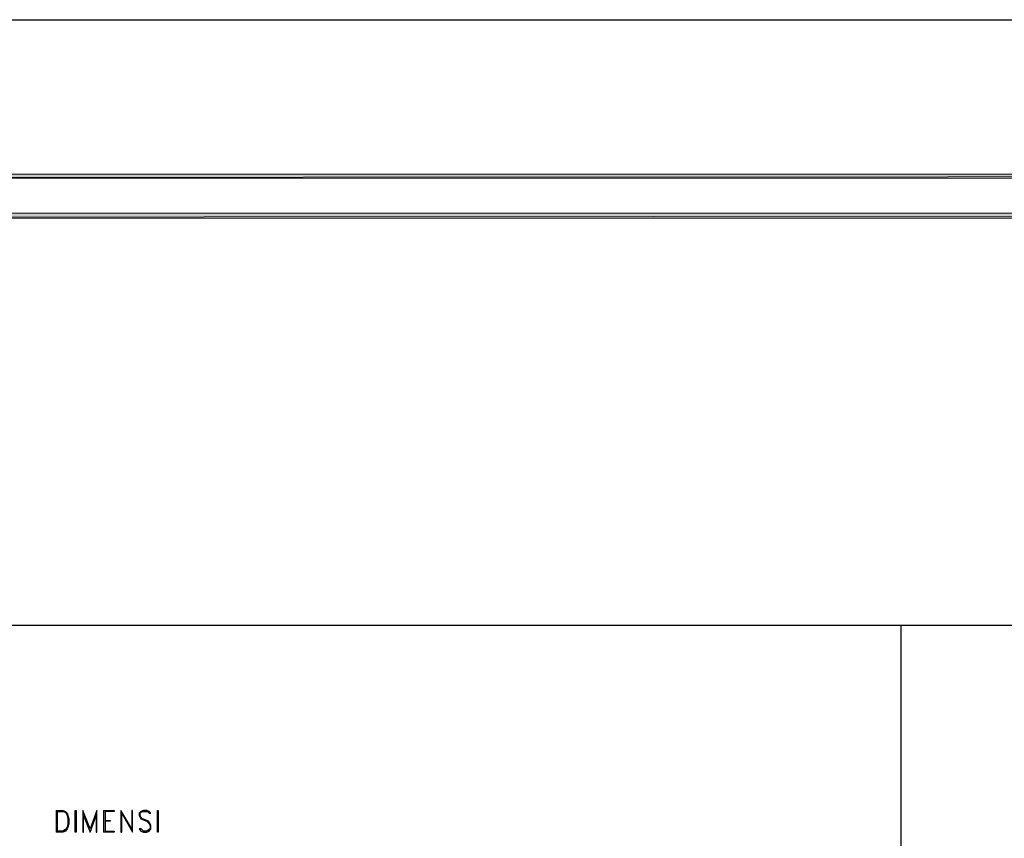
# Model space of a CAD drawing. Header units: millimetres. Extents: x 0 to 420, y 0 to 297.
# Tile 8 of 49: x 102 to 152, y 255 to 297. Entities that reach past the tile are written whole.
import ezdxf

# ---------------------------------------------------------------- set-up
doc = ezdxf.new("R2010")
doc.units = ezdxf.units.MM
doc.layers.add('FILL_000000', color=7, linetype='Continuous')
doc.layers.add('LINE_000000', color=7, linetype='Continuous')

msp = doc.modelspace()

# ---------------------------------------------------------------- hatches: boundary and pattern name
at = {"layer": 'FILL_000000'}
h = msp.add_hatch(color=7, dxfattribs=at)
h.dxf.hatch_style = 1
h.paths.add_polyline_path([(412.284, 289.052), (17.653, 288.84), (17.399, 289.052), (412.284, 289.052)])
h = msp.add_hatch(color=7, dxfattribs=at)
h.dxf.hatch_style = 1
h.paths.add_polyline_path([(412.073, 288.84), (412.284, 289.052), (17.653, 288.84), (412.073, 288.84)])
h = msp.add_hatch(color=7, dxfattribs=at)
h.dxf.hatch_style = 1
h.paths.add_polyline_path([(363.178, 287.062), (19.643, 286.808), (19.431, 287.062), (363.178, 287.062)])
h = msp.add_hatch(color=7, dxfattribs=at)
h.dxf.hatch_style = 1
h.paths.add_polyline_path([(363.178, 286.808), (363.178, 287.062), (19.643, 286.808), (363.178, 286.808)])

# ---------------------------------------------------------------- linework, layer by layer
at = {"layer": 'LINE_000000', "lineweight": 25}
for p, q in [((146.812, 266.023), (146.812, 151.045)), ((103.717, 256.582), (103.717, 255.482)), ((103.759, 256.54), (103.759, 255.524)), ((106.13, 256.582), (106.13, 255.482)), ((106.214, 256.54), (106.214, 255.524))]:
    msp.add_line(p, q, dxfattribs=at)
for points in [[(0.212, 0), (0.212, 296.926), (420.158, 296.926), (420.158, 0), (0.212, 0)], [(52.409, 266.023), (52.409, 36.026), (335.576, 36.026), (335.576, 266.023), (52.409, 266.023)], [(52.409, 266.023), (52.409, 36.026), (335.576, 36.026), (335.576, 266.023), (52.409, 266.023)], [(104.733, 255.482), (104.69, 255.482), (104.69, 256.582), (104.733, 256.582), (104.733, 255.482)], [(105.791, 256.582), (105.452, 255.651), (105.071, 256.582), (105.071, 255.482), (105.114, 255.482), (105.114, 256.328), (105.452, 255.482), (105.749, 256.328), (105.749, 255.482), (105.791, 255.482), (105.791, 256.582)], [(107.611, 255.482), (107.611, 256.582), (107.569, 256.582), (107.569, 255.651), (107.019, 256.582), (107.019, 255.482), (107.061, 255.482), (107.061, 256.455), (107.611, 255.482)], [(107.95, 255.651), (108.035, 255.524), (108.162, 255.482), (108.331, 255.482), (108.458, 255.524), (108.543, 255.651), (108.543, 255.82), (108.5, 255.905), (108.416, 256.032), (108.331, 256.074), (108.119, 256.159), (108.035, 256.244), (107.992, 256.328), (107.992, 256.455), (108.035, 256.498), (108.162, 256.54), (108.331, 256.54), (108.416, 256.498), (108.458, 256.455), (108.543, 256.455), (108.458, 256.54), (108.331, 256.582), (108.162, 256.582), (108.035, 256.54), (107.95, 256.455), (107.95, 256.328), (107.992, 256.244), (108.035, 256.159), (108.119, 256.117), (108.331, 256.032), (108.416, 255.947), (108.458, 255.905), (108.5, 255.82), (108.5, 255.651), (108.458, 255.609), (108.331, 255.524), (108.162, 255.524), (108.077, 255.609), (108.035, 255.651), (107.95, 255.651)], [(108.924, 255.482), (108.881, 255.482), (108.881, 256.582), (108.924, 256.582), (108.924, 255.482)]]:
    msp.add_lwpolyline(points, close=True, dxfattribs=at)
at = {"layer": 'LINE_000000', "lineweight": 0}
for points in [[(412.284, 289.052), (17.653, 288.84), (17.399, 289.052), (412.284, 289.052)], [(412.073, 288.84), (412.284, 289.052), (17.653, 288.84), (412.073, 288.84)], [(363.178, 287.062), (19.643, 286.808), (19.431, 287.062), (363.178, 287.062)], [(363.178, 286.808), (363.178, 287.062), (19.643, 286.808), (363.178, 286.808)]]:
    msp.add_lwpolyline(points, close=True, dxfattribs=at)
at = {"layer": 'LINE_000000', "lineweight": 25}
for points in [[(103.717, 256.582), (104.055, 256.582), (104.182, 256.54), (104.267, 256.455), (104.309, 256.328), (104.352, 256.159), (104.352, 255.905), (104.309, 255.736), (104.267, 255.651), (104.182, 255.524), (104.055, 255.482), (103.717, 255.482)], [(103.759, 256.54), (104.055, 256.54), (104.182, 256.498), (104.225, 256.455), (104.267, 256.328), (104.309, 256.159), (104.309, 255.905), (104.267, 255.736), (104.225, 255.651), (104.182, 255.609), (104.055, 255.524), (103.759, 255.524)], [(106.13, 256.582), (106.68, 256.582), (106.68, 256.54), (106.214, 256.54)], [(106.214, 256.074), (106.468, 256.074), (106.468, 256.032), (106.214, 256.032)], [(106.214, 255.524), (106.68, 255.524), (106.68, 255.482), (106.13, 255.482)]]:
    msp.add_lwpolyline(points, dxfattribs=at)

doc.saveas('drawing.dxf')
